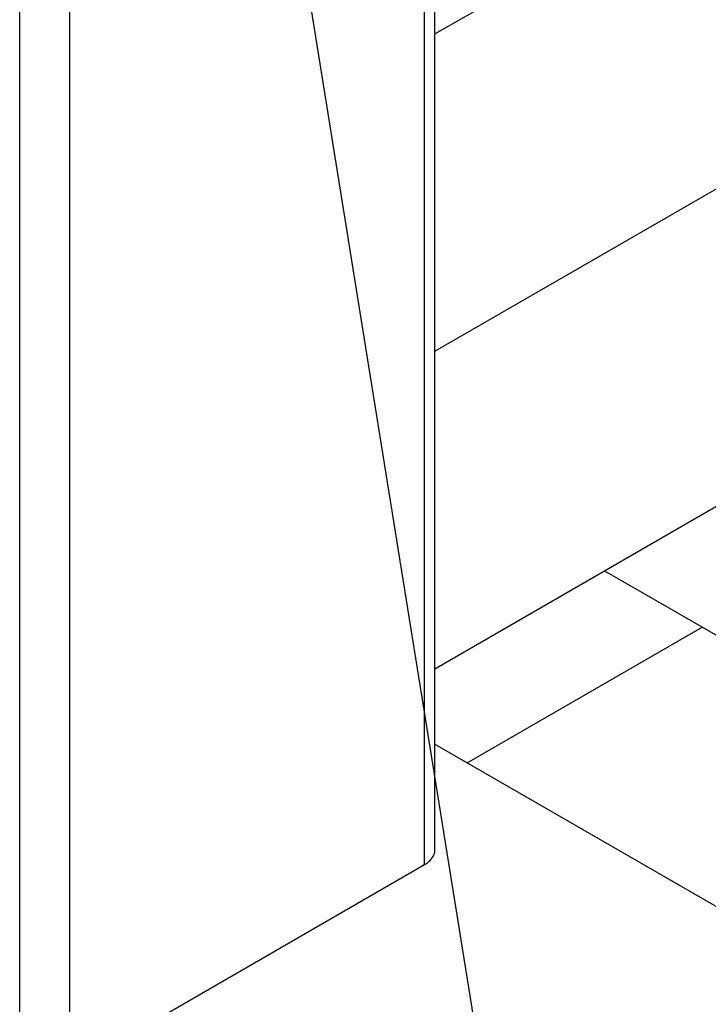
# Model space of a CAD drawing. Header units: millimetres. Extents: x 0 to 5600, y -1552 to 3960.
# Tile 89 of 199: x 4397 to 4494, y 2211 to 2351. Entities that reach past the tile are written whole.
import ezdxf

# ---------------------------------------------------------------- set-up
doc = ezdxf.new("R2010")
doc.units = ezdxf.units.MM
doc.header["$LTSCALE"] = 308
doc.layers.get('0').update_dxf_attribs({"linetype": 'CONTINUOUS'})
doc.styles.get("Standard").update_dxf_attribs({"font": 'txt', "width": 0.9})
doc.dimstyles.get("Standard").update_dxf_attribs({"dimtxt": 20, "dimasz": 33.333333, "dimexe": 1.5, "dimexo": 1.5, "dimtad": 1, "dimzin": 0, "dimdsep": 46, "dimtxsty": 'Standard', "dimblk": '_FILLED', "dimblk1": '_FILLED', "dimblk2": '_FILLED', "dimcen": 0.09, "dimazin": 0, "dimtol": 1, "dimtp": 0.01, "dimtm": 0.01, "dimtfac": 1, "dimtofl": 0, "dimtmove": 0, "dimatfit": 3, "dimldrblk": '_FILLED', "dimfxl": 0, "dimtolj": 1, "dimtzin": 0, "dimarcsym": 0})

# ---------------------------------------------------------------- blocks, each defined once
blk = doc.blocks.new('_FILLED')
at = {"color": 0, "linetype": 'ByBlock'}
blk.add_solid([(0, 0), (-1, 0.2), (-1, -0.2)], dxfattribs=at)

msp = doc.modelspace()

# ---------------------------------------------------------------- linework, layer by layer
at = {"color": 7, "linetype": 'Continuous'}
for p, q in [((4455.31, 2233.23), (4455.31, 2510.84)), ((4453.84, 2231.19), (4453.84, 2508.8)), ((4396.57, 2202.21), (4396.57, 2479.82)), ((4403.64, 2202.21), (4403.64, 2479.82)), ((4455.31, 2348.71), (4580.1, 2420.76)), ((4455.31, 2303.81), (4587.73, 2380.26)), ((4455.31, 2258.9), (4595.36, 2339.76)), ((4479.3, 2272.75), (4563.8, 2223.97)), ((4459.86, 2245.6), (4493.09, 2264.79)), ((4455.31, 2248.23), (4515.01, 2213.76)), ((4403.64, 2202.21), (4453.84, 2231.19))]:
    msp.add_line(p, q, dxfattribs=at)
msp.add_open_spline([(4453.84, 2231.19), (4454.06, 2231.32), (4454.77, 2231.79), (4455.31, 2232.63), (4455.31, 2233.23)], degree=3, knots=[0, 0, 0, 0, 0.295503, 1, 1, 1, 1], dxfattribs=at)

# ---------------------------------------------------------------- leaders
at = {"color": 2, "linetype": 'Continuous'}
msp.add_leader([(4424.53, 2434.63), (4507.45, 1919.13)], dimstyle='Standard', override={"dimtad": 0}, dxfattribs=at)

doc.saveas('drawing.dxf')
